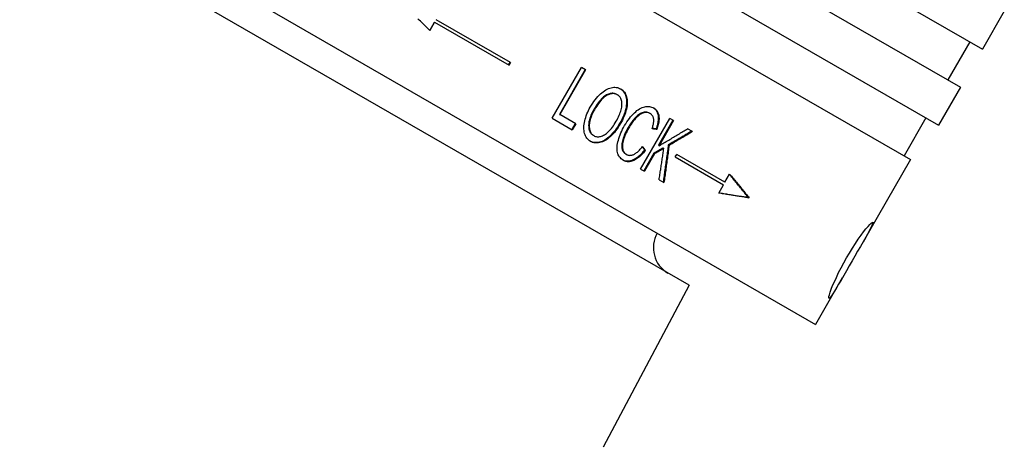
# Model space of a CAD drawing. Header units: millimetres. Extents: x 1087 to 3603, y 461 to 1487.
# Tile 4 of 20: x 1273 to 1340, y 927 to 956. Entities that reach past the tile are written whole.
import ezdxf

# ---------------------------------------------------------------- set-up
doc = ezdxf.new("R2010")
doc.units = ezdxf.units.MM
doc.layers.add('DETAIL', color=2, linetype='Continuous')

msp = doc.modelspace()

# ---------------------------------------------------------------- linework, layer by layer
at = {"layer": 'DETAIL'}
for p, q in [((1268.513, 984.355), (1333.503, 946.92)), ((1262.025, 973.09), (1327.014, 935.655)), ((1310.678, 970.454), (1338.428, 954.469)), ((1309.181, 967.854), (1336.931, 951.869)), ((1318.37, 938.326), (1268.672, 966.953)), ((1307.683, 965.254), (1335.434, 949.27)), ((1306.143, 953.554), (1301.057, 956.484)), ((1339.926, 957.068), (1338.428, 954.469)), ((1300.623, 955.757), (1300.946, 956.317)), ((1300.957, 956.311), (1300.632, 955.748)), ((1300.946, 956.317), (1300.957, 956.311)), ((1300.957, 956.311), (1306.043, 953.381)), ((1337.562, 954.968), (1336.064, 952.368)), ((1306.019, 953.395), (1306.119, 953.568)), ((1306.143, 953.554), (1306.043, 953.381)), ((1308.996, 949.753), (1310.992, 953.219)), ((1311.285, 953.05), (1310.992, 953.219)), ((1311.25, 953.071), (1309.49, 950.014)), ((1311.285, 953.05), (1309.525, 949.994)), ((1336.931, 951.869), (1335.434, 949.27)), ((1313.421, 951.377), (1313.463, 951.353)), ((1308.996, 949.753), (1310.371, 948.961)), ((1309.49, 950.014), (1309.525, 949.994)), ((1310.607, 949.37), (1309.525, 949.994)), ((1315.047, 946.267), (1317.044, 949.733)), ((1315.658, 950.088), (1315.705, 950.061)), ((1317.303, 949.584), (1317.044, 949.733)), ((1334.567, 949.769), (1333.07, 947.169)), ((1310.569, 949.392), (1310.333, 948.983)), ((1310.607, 949.37), (1310.371, 948.961)), ((1317.252, 949.614), (1316.263, 947.897)), ((1317.303, 949.584), (1316.314, 947.867)), ((1311.805, 948.582), (1311.847, 948.558)), ((1316.101, 949.014), (1316.15, 948.985)), ((1318.602, 948.836), (1318.262, 949.032)), ((1316.263, 947.897), (1316.314, 947.867)), ((1316.584, 947.715), (1316.636, 947.685)), ((1316.94, 947.921), (1316.993, 947.891)), ((1314.027, 947.302), (1314.074, 947.275)), ((1315.948, 947.35), (1315.255, 946.148)), ((1315.999, 947.32), (1315.306, 946.118)), ((1315.319, 947.578), (1315.369, 947.549)), ((1315.948, 947.35), (1315.999, 947.32)), ((1317.414, 947.098), (1317.514, 947.271)), ((1317.414, 947.098), (1320.713, 945.198)), ((1320.812, 945.372), (1317.514, 947.271)), ((1333.503, 946.92), (1330.178, 941.147)), ((1315.047, 946.267), (1315.306, 946.118)), ((1320.812, 945.372), (1321.137, 945.935)), ((1316.311, 945.539), (1316.64, 945.35)), ((1320.388, 944.635), (1320.713, 945.198)), ((1322.401, 944.341), (1322.469, 944.302)), ((1318.37, 938.326), (1312.486, 927.251)), ((1328.842, 938.828), (1327.014, 935.655))]:
    msp.add_line(p, q, dxfattribs=at)
at = {"layer": 'DETAIL', "flags": 128}
for points in [[(1300.632, 955.748), (1300.541, 955.837), (1300.449, 955.926), (1300.357, 956.016), (1300.265, 956.105), (1300.173, 956.194), (1300.082, 956.284), (1299.99, 956.373), (1299.898, 956.462), (1299.806, 956.552)], [(1311.6, 950.501), (1311.683, 950.642), (1311.768, 950.774), (1311.853, 950.899), (1311.94, 951.017), (1312.027, 951.127), (1312.115, 951.23), (1312.205, 951.325), (1312.295, 951.412), (1312.387, 951.492), (1312.479, 951.564), (1312.573, 951.629), (1312.667, 951.686), (1312.761, 951.736), (1312.853, 951.777), (1312.944, 951.811), (1313.033, 951.836), (1313.121, 951.853), (1313.207, 951.862), (1313.291, 951.863), (1313.374, 951.856), (1313.455, 951.841), (1313.534, 951.818), (1313.611, 951.787), (1313.687, 951.748)], [(1313.666, 951.76), (1313.734, 951.713), (1313.796, 951.661), (1313.852, 951.602), (1313.903, 951.538), (1313.947, 951.468), (1313.986, 951.392), (1314.019, 951.309), (1314.045, 951.221), (1314.066, 951.129), (1314.08, 951.033), (1314.087, 950.933), (1314.088, 950.83), (1314.082, 950.724), (1314.069, 950.614), (1314.05, 950.5), (1314.025, 950.383), (1313.993, 950.264), (1313.956, 950.144), (1313.913, 950.022), (1313.864, 949.899), (1313.81, 949.775), (1313.75, 949.649), (1313.685, 949.522), (1313.613, 949.394)], [(1313.687, 951.748), (1313.758, 951.702), (1313.823, 951.651), (1313.881, 951.593), (1313.934, 951.529), (1313.98, 951.46), (1314.021, 951.384), (1314.055, 951.302), (1314.084, 951.213), (1314.106, 951.12), (1314.121, 951.024), (1314.13, 950.924), (1314.131, 950.82), (1314.126, 950.713), (1314.115, 950.602), (1314.096, 950.487), (1314.071, 950.369), (1314.04, 950.249), (1314.003, 950.127), (1313.96, 950.004), (1313.911, 949.879), (1313.856, 949.754), (1313.796, 949.627), (1313.729, 949.498), (1313.657, 949.369)], [(1313.421, 951.377), (1313.371, 951.403), (1313.319, 951.423), (1313.265, 951.439), (1313.21, 951.449), (1313.153, 951.454), (1313.095, 951.454), (1313.035, 951.448), (1312.974, 951.437), (1312.911, 951.421), (1312.846, 951.399), (1312.78, 951.372), (1312.713, 951.34), (1312.644, 951.301), (1312.575, 951.254), (1312.505, 951.2), (1312.435, 951.137), (1312.364, 951.066), (1312.292, 950.988), (1312.22, 950.901), (1312.148, 950.807), (1312.075, 950.704), (1312.001, 950.594), (1311.927, 950.475), (1311.852, 950.349)], [(1313.463, 951.353), (1313.412, 951.379), (1313.36, 951.4), (1313.306, 951.415), (1313.251, 951.425), (1313.194, 951.43), (1313.136, 951.43), (1313.076, 951.424), (1313.014, 951.414), (1312.951, 951.397), (1312.886, 951.376), (1312.82, 951.349), (1312.753, 951.317), (1312.684, 951.278), (1312.615, 951.231), (1312.545, 951.177), (1312.475, 951.114), (1312.404, 951.043), (1312.332, 950.965), (1312.26, 950.878), (1312.187, 950.784), (1312.114, 950.682), (1312.041, 950.571), (1311.966, 950.453), (1311.891, 950.326)], [(1313.375, 949.539), (1313.434, 949.643), (1313.488, 949.746), (1313.537, 949.848), (1313.582, 949.947), (1313.622, 950.045), (1313.657, 950.141), (1313.688, 950.235), (1313.714, 950.327), (1313.735, 950.417), (1313.751, 950.504), (1313.762, 950.588), (1313.768, 950.669), (1313.768, 950.747), (1313.764, 950.822), (1313.755, 950.894), (1313.74, 950.963), (1313.721, 951.028), (1313.697, 951.088), (1313.669, 951.144), (1313.637, 951.195), (1313.6, 951.242), (1313.559, 951.283), (1313.513, 951.32), (1313.463, 951.353)], [(1311.622, 948.163), (1311.55, 948.209), (1311.484, 948.262), (1311.424, 948.321), (1311.37, 948.387), (1311.323, 948.458), (1311.281, 948.536), (1311.246, 948.621), (1311.217, 948.711), (1311.195, 948.806), (1311.179, 948.905), (1311.17, 949.006), (1311.168, 949.112), (1311.172, 949.22), (1311.183, 949.332), (1311.201, 949.447), (1311.225, 949.565), (1311.256, 949.684), (1311.29, 949.803), (1311.33, 949.921), (1311.375, 950.039), (1311.424, 950.156), (1311.478, 950.272), (1311.536, 950.387), (1311.6, 950.501)], [(1313.952, 949.241), (1314.031, 949.373), (1314.111, 949.499), (1314.192, 949.618), (1314.275, 949.731), (1314.359, 949.837), (1314.445, 949.937), (1314.532, 950.03), (1314.62, 950.116), (1314.709, 950.196), (1314.798, 950.267), (1314.886, 950.33), (1314.974, 950.386), (1315.062, 950.433), (1315.149, 950.472), (1315.237, 950.504), (1315.324, 950.527), (1315.409, 950.543), (1315.492, 950.552), (1315.573, 950.553), (1315.651, 950.547), (1315.727, 950.534), (1315.8, 950.514), (1315.871, 950.486), (1315.939, 950.451)], [(1315.915, 950.464), (1315.961, 950.433), (1316.003, 950.399), (1316.043, 950.362), (1316.079, 950.323), (1316.111, 950.281), (1316.141, 950.235), (1316.167, 950.187), (1316.189, 950.137), (1316.209, 950.083), (1316.225, 950.027), (1316.237, 949.968), (1316.247, 949.906), (1316.253, 949.842), (1316.255, 949.776), (1316.255, 949.708), (1316.251, 949.639), (1316.243, 949.567), (1316.233, 949.494), (1316.219, 949.418), (1316.202, 949.341), (1316.182, 949.262), (1316.158, 949.181), (1316.131, 949.098), (1316.101, 949.014)], [(1315.939, 950.451), (1315.987, 950.42), (1316.033, 950.387), (1316.074, 950.351), (1316.113, 950.311), (1316.147, 950.269), (1316.179, 950.224), (1316.206, 950.176), (1316.231, 950.126), (1316.252, 950.072), (1316.269, 950.015), (1316.283, 949.956), (1316.293, 949.893), (1316.3, 949.828), (1316.304, 949.761), (1316.304, 949.692), (1316.301, 949.622), (1316.294, 949.549), (1316.284, 949.474), (1316.27, 949.398), (1316.253, 949.319), (1316.232, 949.239), (1316.208, 949.156), (1316.181, 949.072), (1316.15, 948.985)], [(1311.852, 950.349), (1311.794, 950.246), (1311.742, 950.144), (1311.694, 950.045), (1311.652, 949.948), (1311.614, 949.853), (1311.582, 949.759), (1311.554, 949.668), (1311.532, 949.579), (1311.514, 949.492), (1311.502, 949.407), (1311.494, 949.323), (1311.492, 949.242), (1311.494, 949.164), (1311.501, 949.091), (1311.512, 949.021), (1311.527, 948.955), (1311.547, 948.894), (1311.571, 948.837), (1311.599, 948.784), (1311.632, 948.735), (1311.669, 948.69), (1311.71, 948.65), (1311.755, 948.614), (1311.805, 948.582)], [(1311.891, 950.326), (1311.834, 950.223), (1311.781, 950.122), (1311.734, 950.022), (1311.691, 949.925), (1311.654, 949.83), (1311.621, 949.737), (1311.594, 949.645), (1311.572, 949.556), (1311.554, 949.469), (1311.542, 949.384), (1311.534, 949.3), (1311.532, 949.219), (1311.534, 949.141), (1311.541, 949.067), (1311.552, 948.998), (1311.567, 948.932), (1311.587, 948.871), (1311.611, 948.813), (1311.64, 948.76), (1311.672, 948.712), (1311.71, 948.667), (1311.751, 948.626), (1311.797, 948.59), (1311.847, 948.558)], [(1315.658, 950.088), (1315.599, 950.118), (1315.539, 950.141), (1315.478, 950.156), (1315.416, 950.164), (1315.352, 950.165), (1315.288, 950.158), (1315.223, 950.144), (1315.156, 950.122), (1315.09, 950.094), (1315.024, 950.06), (1314.958, 950.021), (1314.893, 949.975), (1314.829, 949.924), (1314.765, 949.867), (1314.701, 949.805), (1314.638, 949.736), (1314.577, 949.664), (1314.516, 949.59), (1314.458, 949.514), (1314.401, 949.437), (1314.346, 949.357), (1314.292, 949.276), (1314.24, 949.193), (1314.19, 949.108)], [(1315.705, 950.061), (1315.646, 950.091), (1315.586, 950.114), (1315.525, 950.129), (1315.462, 950.137), (1315.399, 950.138), (1315.335, 950.131), (1315.269, 950.117), (1315.203, 950.096), (1315.136, 950.067), (1315.07, 950.034), (1315.004, 949.994), (1314.939, 949.949), (1314.875, 949.898), (1314.811, 949.841), (1314.747, 949.778), (1314.684, 949.71), (1314.622, 949.638), (1314.562, 949.564), (1314.504, 949.488), (1314.447, 949.41), (1314.391, 949.331), (1314.338, 949.25), (1314.286, 949.167), (1314.236, 949.082)], [(1315.827, 949.027), (1315.85, 949.096), (1315.871, 949.162), (1315.889, 949.226), (1315.905, 949.287), (1315.918, 949.346), (1315.929, 949.403), (1315.938, 949.457), (1315.943, 949.51), (1315.947, 949.559), (1315.948, 949.607), (1315.946, 949.652), (1315.942, 949.695), (1315.935, 949.735), (1315.926, 949.774), (1315.914, 949.811), (1315.901, 949.846), (1315.885, 949.879), (1315.866, 949.911), (1315.845, 949.941), (1315.822, 949.968), (1315.796, 949.994), (1315.768, 950.018), (1315.738, 950.041), (1315.705, 950.061)], [(1313.613, 949.394), (1313.538, 949.267), (1313.46, 949.146), (1313.38, 949.03), (1313.298, 948.92), (1313.215, 948.815), (1313.129, 948.716), (1313.041, 948.623), (1312.952, 948.535), (1312.861, 948.454), (1312.77, 948.38), (1312.68, 948.315), (1312.59, 948.258), (1312.501, 948.209), (1312.411, 948.168), (1312.322, 948.135), (1312.233, 948.11), (1312.145, 948.093), (1312.06, 948.083), (1311.977, 948.08), (1311.897, 948.085), (1311.819, 948.097), (1311.744, 948.116), (1311.671, 948.142), (1311.601, 948.175)], [(1313.657, 949.369), (1313.581, 949.24), (1313.502, 949.118), (1313.421, 949.001), (1313.338, 948.889), (1313.253, 948.784), (1313.166, 948.684), (1313.077, 948.59), (1312.986, 948.501), (1312.894, 948.42), (1312.803, 948.347), (1312.711, 948.282), (1312.62, 948.225), (1312.529, 948.177), (1312.439, 948.137), (1312.348, 948.105), (1312.258, 948.082), (1312.17, 948.066), (1312.084, 948.057), (1312, 948.057), (1311.919, 948.063), (1311.841, 948.077), (1311.766, 948.098), (1311.693, 948.127), (1311.622, 948.163)], [(1311.847, 948.558), (1311.9, 948.53), (1311.955, 948.509), (1312.012, 948.493), (1312.069, 948.483), (1312.128, 948.48), (1312.188, 948.482), (1312.25, 948.49), (1312.312, 948.505), (1312.376, 948.525), (1312.442, 948.551), (1312.509, 948.583), (1312.577, 948.621), (1312.645, 948.665), (1312.713, 948.715), (1312.781, 948.771), (1312.849, 948.832), (1312.916, 948.9), (1312.982, 948.974), (1313.049, 949.053), (1313.115, 949.138), (1313.18, 949.23), (1313.246, 949.327), (1313.311, 949.43), (1313.375, 949.539)], [(1313.869, 946.869), (1313.791, 946.918), (1313.721, 946.973), (1313.659, 947.033), (1313.604, 947.097), (1313.557, 947.167), (1313.519, 947.242), (1313.488, 947.321), (1313.465, 947.406), (1313.449, 947.495), (1313.44, 947.589), (1313.437, 947.688), (1313.442, 947.791), (1313.453, 947.899), (1313.471, 948.011), (1313.495, 948.128), (1313.527, 948.25), (1313.564, 948.373), (1313.606, 948.497), (1313.652, 948.621), (1313.703, 948.745), (1313.758, 948.869), (1313.818, 948.993), (1313.883, 949.117), (1313.952, 949.241)], [(1314.19, 949.108), (1314.129, 948.999), (1314.072, 948.892), (1314.019, 948.786), (1313.971, 948.684), (1313.927, 948.583), (1313.888, 948.484), (1313.852, 948.387), (1313.822, 948.293), (1313.796, 948.201), (1313.776, 948.113), (1313.762, 948.029), (1313.753, 947.948), (1313.75, 947.872), (1313.752, 947.799), (1313.761, 947.729), (1313.774, 947.664), (1313.793, 947.602), (1313.815, 947.546), (1313.841, 947.493), (1313.871, 947.446), (1313.904, 947.403), (1313.941, 947.365), (1313.982, 947.331), (1314.027, 947.302)], [(1314.236, 949.082), (1314.174, 948.972), (1314.117, 948.865), (1314.065, 948.76), (1314.017, 948.657), (1313.973, 948.556), (1313.933, 948.458), (1313.898, 948.361), (1313.868, 948.266), (1313.842, 948.175), (1313.822, 948.087), (1313.808, 948.002), (1313.799, 947.922), (1313.796, 947.845), (1313.799, 947.772), (1313.807, 947.703), (1313.821, 947.637), (1313.839, 947.576), (1313.862, 947.519), (1313.888, 947.467), (1313.918, 947.419), (1313.951, 947.376), (1313.988, 947.338), (1314.029, 947.304), (1314.074, 947.275)], [(1316.101, 949.014), (1316.089, 949.015), (1316.078, 949.017), (1316.067, 949.018), (1316.056, 949.019), (1316.045, 949.021), (1316.034, 949.022), (1316.023, 949.024), (1316.012, 949.025), (1316.001, 949.026), (1315.99, 949.028), (1315.979, 949.029), (1315.967, 949.031), (1315.956, 949.032), (1315.945, 949.034), (1315.934, 949.035), (1315.923, 949.037), (1315.912, 949.038), (1315.901, 949.039), (1315.89, 949.041), (1315.878, 949.042), (1315.867, 949.044), (1315.856, 949.045), (1315.845, 949.047), (1315.834, 949.048)], [(1316.15, 948.985), (1316.137, 948.987), (1316.123, 948.989), (1316.11, 948.99), (1316.096, 948.992), (1316.083, 948.994), (1316.069, 948.996), (1316.056, 948.997), (1316.042, 948.999), (1316.029, 949.001), (1316.016, 949.003), (1316.002, 949.004), (1315.989, 949.006), (1315.975, 949.008), (1315.962, 949.01), (1315.948, 949.011), (1315.935, 949.013), (1315.921, 949.015), (1315.908, 949.017), (1315.894, 949.018), (1315.881, 949.02), (1315.867, 949.022), (1315.854, 949.024), (1315.84, 949.025), (1315.827, 949.027)], [(1316.314, 947.867), (1316.395, 947.915), (1316.477, 947.964), (1316.559, 948.012), (1316.64, 948.06), (1316.722, 948.108), (1316.803, 948.157), (1316.885, 948.205), (1316.966, 948.254), (1317.047, 948.302), (1317.129, 948.351), (1317.21, 948.399), (1317.291, 948.448), (1317.372, 948.496), (1317.453, 948.545), (1317.534, 948.593), (1317.615, 948.642), (1317.696, 948.691), (1317.777, 948.739), (1317.858, 948.788), (1317.939, 948.837), (1318.02, 948.885), (1318.101, 948.934), (1318.181, 948.983), (1318.262, 949.032)], [(1318.548, 948.867), (1318.481, 948.828), (1318.414, 948.788), (1318.348, 948.748), (1318.281, 948.709), (1318.214, 948.669), (1318.148, 948.63), (1318.081, 948.59), (1318.014, 948.551), (1317.947, 948.511), (1317.88, 948.472), (1317.813, 948.432), (1317.746, 948.393), (1317.679, 948.353), (1317.612, 948.314), (1317.545, 948.275), (1317.478, 948.235), (1317.411, 948.196), (1317.344, 948.157), (1317.277, 948.117), (1317.21, 948.078), (1317.142, 948.039), (1317.075, 948), (1317.008, 947.96), (1316.94, 947.921)], [(1318.602, 948.836), (1318.536, 948.796), (1318.469, 948.757), (1318.402, 948.717), (1318.335, 948.678), (1318.269, 948.638), (1318.202, 948.599), (1318.135, 948.559), (1318.068, 948.52), (1318.001, 948.48), (1317.934, 948.441), (1317.867, 948.401), (1317.8, 948.362), (1317.733, 948.323), (1317.666, 948.283), (1317.599, 948.244), (1317.532, 948.205), (1317.464, 948.165), (1317.397, 948.126), (1317.33, 948.087), (1317.263, 948.048), (1317.195, 948.008), (1317.128, 947.969), (1317.06, 947.93), (1316.993, 947.891)], [(1314.074, 947.275), (1314.112, 947.255), (1314.151, 947.239), (1314.19, 947.226), (1314.231, 947.217), (1314.272, 947.212), (1314.314, 947.211), (1314.357, 947.213), (1314.4, 947.218), (1314.445, 947.228), (1314.49, 947.241), (1314.536, 947.257), (1314.583, 947.277), (1314.63, 947.301), (1314.678, 947.329), (1314.726, 947.361), (1314.774, 947.396), (1314.823, 947.435), (1314.872, 947.478), (1314.921, 947.525), (1314.971, 947.576), (1315.021, 947.63), (1315.071, 947.689), (1315.122, 947.751), (1315.173, 947.817)], [(1315.159, 947.798), (1315.165, 947.789), (1315.172, 947.78), (1315.179, 947.77), (1315.186, 947.761), (1315.192, 947.752), (1315.199, 947.743), (1315.206, 947.734), (1315.212, 947.724), (1315.219, 947.715), (1315.226, 947.706), (1315.233, 947.697), (1315.239, 947.688), (1315.246, 947.679), (1315.253, 947.669), (1315.259, 947.66), (1315.266, 947.651), (1315.273, 947.642), (1315.279, 947.633), (1315.286, 947.624), (1315.293, 947.614), (1315.299, 947.605), (1315.306, 947.596), (1315.313, 947.587), (1315.319, 947.578)], [(1315.173, 947.817), (1315.181, 947.806), (1315.189, 947.795), (1315.198, 947.783), (1315.206, 947.772), (1315.214, 947.761), (1315.222, 947.75), (1315.23, 947.739), (1315.239, 947.728), (1315.247, 947.716), (1315.255, 947.705), (1315.263, 947.694), (1315.271, 947.683), (1315.279, 947.672), (1315.288, 947.661), (1315.296, 947.649), (1315.304, 947.638), (1315.312, 947.627), (1315.32, 947.616), (1315.328, 947.605), (1315.337, 947.594), (1315.345, 947.583), (1315.353, 947.571), (1315.361, 947.56), (1315.369, 947.549)], [(1316.584, 947.715), (1316.557, 947.7), (1316.531, 947.685), (1316.504, 947.669), (1316.478, 947.654), (1316.451, 947.639), (1316.425, 947.624), (1316.398, 947.608), (1316.372, 947.593), (1316.346, 947.578), (1316.319, 947.563), (1316.292, 947.547), (1316.266, 947.532), (1316.239, 947.517), (1316.213, 947.502), (1316.186, 947.486), (1316.16, 947.471), (1316.133, 947.456), (1316.107, 947.441), (1316.08, 947.426), (1316.054, 947.41), (1316.027, 947.395), (1316.001, 947.38), (1315.974, 947.365), (1315.948, 947.35)], [(1316.94, 947.921), (1316.926, 947.815), (1316.912, 947.709), (1316.897, 947.603), (1316.883, 947.497), (1316.868, 947.391), (1316.854, 947.285), (1316.839, 947.179), (1316.825, 947.073), (1316.81, 946.967), (1316.795, 946.861), (1316.781, 946.755), (1316.766, 946.65), (1316.751, 946.544), (1316.736, 946.438), (1316.721, 946.332), (1316.706, 946.226), (1316.691, 946.121), (1316.676, 946.015), (1316.661, 945.909), (1316.646, 945.804), (1316.631, 945.698), (1316.616, 945.592), (1316.601, 945.487), (1316.586, 945.381)], [(1316.993, 947.891), (1316.979, 947.785), (1316.964, 947.679), (1316.95, 947.573), (1316.936, 947.467), (1316.921, 947.361), (1316.907, 947.254), (1316.892, 947.148), (1316.878, 947.042), (1316.863, 946.937), (1316.849, 946.831), (1316.834, 946.725), (1316.819, 946.619), (1316.805, 946.513), (1316.79, 946.407), (1316.775, 946.301), (1316.76, 946.195), (1316.746, 946.09), (1316.731, 945.984), (1316.716, 945.878), (1316.701, 945.772), (1316.686, 945.667), (1316.671, 945.561), (1316.656, 945.455), (1316.64, 945.35)], [(1315.319, 947.578), (1315.253, 947.495), (1315.186, 947.417), (1315.12, 947.344), (1315.055, 947.275), (1314.989, 947.211), (1314.924, 947.152), (1314.859, 947.097), (1314.794, 947.047), (1314.73, 947.002), (1314.666, 946.961), (1314.602, 946.925), (1314.538, 946.893), (1314.475, 946.866), (1314.412, 946.844), (1314.351, 946.827), (1314.291, 946.814), (1314.232, 946.806), (1314.173, 946.803), (1314.116, 946.804), (1314.06, 946.811), (1314.004, 946.822), (1313.95, 946.838), (1313.896, 946.858), (1313.844, 946.884)], [(1315.369, 947.549), (1315.301, 947.465), (1315.234, 947.386), (1315.166, 947.312), (1315.099, 947.242), (1315.033, 947.177), (1314.966, 947.118), (1314.9, 947.062), (1314.834, 947.012), (1314.769, 946.967), (1314.703, 946.926), (1314.638, 946.89), (1314.573, 946.859), (1314.509, 946.833), (1314.446, 946.811), (1314.384, 946.795), (1314.323, 946.783), (1314.262, 946.777), (1314.203, 946.775), (1314.145, 946.778), (1314.088, 946.787), (1314.032, 946.8), (1313.977, 946.818), (1313.922, 946.841), (1313.869, 946.869)], [(1316.636, 947.685), (1316.609, 947.67), (1316.583, 947.655), (1316.556, 947.639), (1316.53, 947.624), (1316.503, 947.609), (1316.477, 947.594), (1316.45, 947.578), (1316.424, 947.563), (1316.397, 947.548), (1316.371, 947.533), (1316.344, 947.518), (1316.318, 947.502), (1316.291, 947.487), (1316.264, 947.472), (1316.238, 947.457), (1316.211, 947.442), (1316.185, 947.426), (1316.158, 947.411), (1316.132, 947.396), (1316.105, 947.381), (1316.078, 947.366), (1316.052, 947.351), (1316.025, 947.335), (1315.999, 947.32)], [(1316.311, 945.539), (1316.325, 945.629), (1316.339, 945.718), (1316.352, 945.807), (1316.366, 945.897), (1316.38, 945.986), (1316.393, 946.075), (1316.407, 946.164), (1316.421, 946.254), (1316.434, 946.343), (1316.448, 946.432), (1316.462, 946.522), (1316.475, 946.611), (1316.489, 946.701), (1316.502, 946.79), (1316.516, 946.88), (1316.529, 946.969), (1316.542, 947.058), (1316.556, 947.148), (1316.569, 947.237), (1316.583, 947.327), (1316.596, 947.416), (1316.609, 947.506), (1316.622, 947.596), (1316.636, 947.685)], [(1322.401, 944.341), (1322.351, 944.405), (1322.301, 944.469), (1322.25, 944.533), (1322.199, 944.597), (1322.147, 944.661), (1322.096, 944.726), (1322.044, 944.79), (1321.992, 944.855), (1321.939, 944.92), (1321.887, 944.985), (1321.834, 945.051), (1321.781, 945.116), (1321.727, 945.182), (1321.674, 945.247), (1321.62, 945.313), (1321.566, 945.379), (1321.511, 945.445), (1321.457, 945.511), (1321.402, 945.578), (1321.347, 945.644), (1321.291, 945.711), (1321.236, 945.778), (1321.18, 945.845), (1321.124, 945.912)], [(1321.137, 945.935), (1321.195, 945.865), (1321.254, 945.795), (1321.312, 945.726), (1321.37, 945.657), (1321.427, 945.587), (1321.485, 945.518), (1321.542, 945.449), (1321.598, 945.381), (1321.655, 945.312), (1321.711, 945.244), (1321.767, 945.175), (1321.823, 945.107), (1321.878, 945.039), (1321.933, 944.971), (1321.988, 944.904), (1322.042, 944.836), (1322.097, 944.769), (1322.151, 944.702), (1322.204, 944.635), (1322.258, 944.568), (1322.311, 944.501), (1322.364, 944.435), (1322.417, 944.368), (1322.469, 944.302)], [(1322.469, 944.302), (1322.385, 944.314), (1322.302, 944.326), (1322.218, 944.339), (1322.133, 944.351), (1322.049, 944.364), (1321.964, 944.377), (1321.878, 944.39), (1321.793, 944.403), (1321.707, 944.416), (1321.621, 944.43), (1321.535, 944.444), (1321.448, 944.457), (1321.361, 944.471), (1321.274, 944.485), (1321.187, 944.5), (1321.099, 944.514), (1321.011, 944.529), (1320.923, 944.543), (1320.835, 944.558), (1320.746, 944.573), (1320.657, 944.589), (1320.568, 944.604), (1320.478, 944.62), (1320.388, 944.635)], [(1320.401, 944.658), (1320.488, 944.643), (1320.574, 944.629), (1320.659, 944.614), (1320.745, 944.6), (1320.83, 944.585), (1320.915, 944.571), (1321, 944.557), (1321.084, 944.543), (1321.168, 944.529), (1321.252, 944.516), (1321.336, 944.502), (1321.42, 944.489), (1321.503, 944.476), (1321.586, 944.463), (1321.669, 944.45), (1321.751, 944.437), (1321.833, 944.425), (1321.915, 944.412), (1321.997, 944.4), (1322.078, 944.388), (1322.159, 944.376), (1322.24, 944.364), (1322.321, 944.353), (1322.401, 944.341)], [(1327.929, 937.436), (1327.916, 937.472), (1327.925, 937.555), (1327.957, 937.684), (1328.012, 937.857), (1328.089, 938.066), (1328.184, 938.303), (1328.299, 938.57), (1328.436, 938.868), (1328.593, 939.191), (1328.765, 939.528), (1328.949, 939.869), (1329.136, 940.203), (1329.331, 940.533), (1329.534, 940.862), (1329.739, 941.181), (1329.939, 941.478), (1330.129, 941.746), (1330.302, 941.979), (1330.459, 942.181), (1330.602, 942.352), (1330.723, 942.487), (1330.819, 942.579), (1330.886, 942.628), (1330.924, 942.635)], [(1330.924, 942.635), (1330.933, 942.601), (1330.914, 942.524), (1330.866, 942.405), (1330.788, 942.245), (1330.686, 942.05), (1330.565, 941.828), (1330.424, 941.576), (1330.261, 941.292), (1330.083, 940.983), (1329.894, 940.655), (1329.7, 940.32), (1329.509, 939.988), (1329.318, 939.656), (1329.125, 939.32), (1328.937, 938.993), (1328.758, 938.683), (1328.594, 938.4), (1328.447, 938.151), (1328.316, 937.935), (1328.199, 937.749), (1328.099, 937.602), (1328.02, 937.5), (1327.964, 937.445), (1327.929, 937.436)]]:
    msp.add_lwpolyline(points, dxfattribs=at)
at = {"layer": 'DETAIL'}
msp.add_arc((1317.916, 940.896), 2, 150.05732, 240.05732, dxfattribs=at)

doc.saveas('drawing.dxf')
